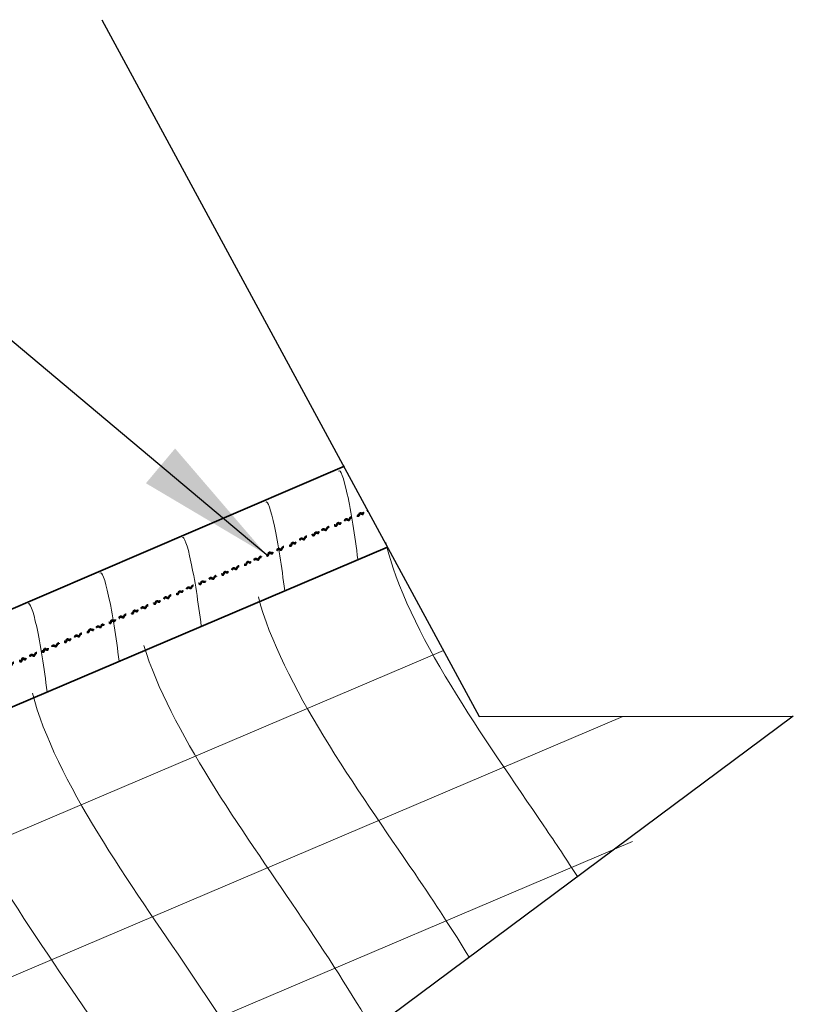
# Model space of a CAD drawing. Header units: inches. Extents: x -111 to 3768, y 2680 to 2775.
# Tile 24 of 25: x 3686 to 3697, y 2760 to 2775. Entities that reach past the tile are written whole.
import ezdxf

# ---------------------------------------------------------------- set-up
doc = ezdxf.new("R2010")
doc.units = ezdxf.units.IN
doc.header["$LTSCALE"] = 0.5
doc.header["$MEASUREMENT"] = 0
doc.linetypes.add('HIDDEN', pattern=[0.375, 0.25, -0.125])
doc.layers.add('OBJECT', color=7, linetype='Continuous')
doc.styles.get("Standard").update_dxf_attribs({"font": 'fsimplex.shx', "width": 0.8})
doc.dimstyles.get("Standard").update_dxf_attribs({"dimscale": 0, "dimtxt": 0.12, "dimasz": 0.13, "dimexe": 0.18, "dimexo": 0.0625, "dimgap": 0.09, "dimtad": 0, "dimtih": 1, "dimtoh": 1, "dimdec": 0, "dimzin": 0, "dimdsep": 46, "dimlunit": 4, "dimtxsty": 'Standard', "dimcen": 0.09, "dimadec": 0, "dimazin": 0, "dimtfac": 1, "dimtdec": 0, "dimtofl": 0, "dimtmove": 0, "dimatfit": 3, "dimfxl": 1, "dimtolj": 1, "dimtzin": 0, "dimarcsym": 0})

msp = doc.modelspace()

# ---------------------------------------------------------------- linework, layer by layer
for p, q in [((3687.277, 2774.769), (3692.747, 2764.669)), ((3697.299, 2764.674), (3690.074, 2759.299)), ((3692.747, 2764.669), (3697.299, 2764.674))]:
    msp.add_line(p, q)
at = {"linetype": 'Continuous', "lineweight": 35}
for p, q in [((3656.669, 2753.672), (3690.797, 2768.295)), ((3656.92, 2752.432), (3691.417, 2767.125))]:
    msp.add_line(p, q, dxfattribs=at)
at = {"color": 9, "linetype": 'Continuous', "lineweight": 9}
for p, q in [((3657.65, 2750.897), (3692.229, 2765.625)), ((3658.698, 2749.281), (3694.831, 2764.671)), ((3659.672, 2747.825), (3694.969, 2762.859))]:
    msp.add_line(p, q, dxfattribs=at)
at = {"color": 1, "linetype": 'HIDDEN', "lineweight": 40}
for points, knots in [([(3690.801, 2767.507), (3690.804, 2767.513), (3690.818, 2767.54), (3690.87, 2767.488), (3690.878, 2767.571), (3690.938, 2767.528), (3690.947, 2767.606), (3691.011, 2767.554), (3691.019, 2767.628), (3691.07, 2767.585), (3691.078, 2767.656), (3691.121, 2767.612), (3691.128, 2767.641), (3691.132, 2767.651)], [0.00258898, 0.00258898, 0.00258898, 0.00258898, 0.00319834, 0.00564111, 0.00773718, 0.00973485, 0.01163182, 0.01443953, 0.0160701, 0.01769306, 0.01895714, 0.02048159, 0.02182924, 0.02182924, 0.02182924, 0.02182924]), ([(3690.802, 2767.519), (3690.805, 2767.522), (3690.819, 2767.55), (3690.871, 2767.498), (3690.879, 2767.581), (3690.938, 2767.539), (3690.947, 2767.617), (3691.01, 2767.564), (3691.013, 2767.64), (3691.071, 2767.595), (3691.072, 2767.666), (3691.119, 2767.623), (3691.124, 2767.645), (3691.126, 2767.649)], [0.00270171, 0.00270171, 0.00270171, 0.00270171, 0.00332756, 0.00577033, 0.0078664, 0.00986408, 0.01176105, 0.01456875, 0.01619932, 0.01782228, 0.01908636, 0.02061082, 0.02197832, 0.02197832, 0.02197832, 0.02197832]), ([(3690.803, 2767.516), (3690.805, 2767.519), (3690.819, 2767.545), (3690.871, 2767.494), (3690.879, 2767.577), (3690.938, 2767.534), (3690.948, 2767.612), (3691.011, 2767.558), (3691.016, 2767.633), (3691.071, 2767.59), (3691.075, 2767.658), (3691.12, 2767.617), (3691.126, 2767.645), (3691.13, 2767.654)], [0.00284149, 0.00284149, 0.00284149, 0.00284149, 0.00344774, 0.0058905, 0.00798657, 0.00998425, 0.01188122, 0.01468893, 0.0163195, 0.01794245, 0.01920653, 0.02073099, 0.02204637, 0.02204637, 0.02204637, 0.02204637]), ([(3690.47, 2767.373), (3690.474, 2767.381), (3690.487, 2767.401), (3690.54, 2767.357), (3690.548, 2767.44), (3690.607, 2767.397), (3690.616, 2767.475), (3690.686, 2767.418), (3690.694, 2767.497), (3690.74, 2767.454), (3690.744, 2767.513), (3690.789, 2767.476), (3690.799, 2767.517), (3690.802, 2767.519)], [0.00270171, 0.00270171, 0.00270171, 0.00270171, 0.00332756, 0.00577033, 0.0078664, 0.00986408, 0.01176105, 0.01456875, 0.01619932, 0.01782228, 0.01908636, 0.02061082, 0.02197832, 0.02197832, 0.02197832, 0.02197832]), ([(3690.473, 2767.373), (3690.474, 2767.377), (3690.487, 2767.397), (3690.54, 2767.352), (3690.548, 2767.435), (3690.607, 2767.392), (3690.617, 2767.47), (3690.686, 2767.413), (3690.695, 2767.489), (3690.74, 2767.449), (3690.745, 2767.506), (3690.79, 2767.471), (3690.797, 2767.506), (3690.803, 2767.516)], [0.00284149, 0.00284149, 0.00284149, 0.00284149, 0.00344774, 0.0058905, 0.00798657, 0.00998425, 0.01188122, 0.01468893, 0.0163195, 0.01794245, 0.01920653, 0.02073099, 0.02209849, 0.02209849, 0.02209849, 0.02209849]), ([(3690.473, 2767.367), (3690.473, 2767.372), (3690.488, 2767.393), (3690.539, 2767.347), (3690.547, 2767.43), (3690.607, 2767.387), (3690.616, 2767.465), (3690.686, 2767.408), (3690.698, 2767.485), (3690.739, 2767.443), (3690.747, 2767.503), (3690.789, 2767.465), (3690.799, 2767.504), (3690.801, 2767.507)], [0.00258898, 0.00258898, 0.00258898, 0.00258898, 0.00319834, 0.00564111, 0.00773718, 0.00973485, 0.01163182, 0.01443953, 0.0160701, 0.01769306, 0.01895714, 0.02048159, 0.02184909, 0.02184909, 0.02184909, 0.02184909]), ([(3690.151, 2767.239), (3690.154, 2767.242), (3690.168, 2767.27), (3690.22, 2767.219), (3690.228, 2767.302), (3690.288, 2767.259), (3690.296, 2767.337), (3690.366, 2767.28), (3690.371, 2767.361), (3690.421, 2767.319), (3690.425, 2767.381), (3690.465, 2767.343), (3690.467, 2767.362), (3690.47, 2767.373)], [0.00270171, 0.00270171, 0.00270171, 0.00270171, 0.00332756, 0.00577033, 0.0078664, 0.00986408, 0.01176105, 0.01456875, 0.01619932, 0.01782228, 0.01908636, 0.02061082, 0.02197832, 0.02197832, 0.02197832, 0.02197832]), ([(3690.151, 2767.228), (3690.157, 2767.237), (3690.168, 2767.261), (3690.22, 2767.209), (3690.228, 2767.292), (3690.287, 2767.249), (3690.296, 2767.327), (3690.366, 2767.27), (3690.373, 2767.35), (3690.425, 2767.31), (3690.424, 2767.367), (3690.469, 2767.333), (3690.473, 2767.362), (3690.473, 2767.367)], [0.00258898, 0.00258898, 0.00258898, 0.00258898, 0.00319834, 0.00564111, 0.00773718, 0.00973485, 0.01163182, 0.01443953, 0.0160701, 0.01769306, 0.01895714, 0.02048159, 0.02184909, 0.02184909, 0.02184909, 0.02184909]), ([(3690.153, 2767.236), (3690.155, 2767.239), (3690.168, 2767.265), (3690.22, 2767.214), (3690.228, 2767.297), (3690.288, 2767.254), (3690.297, 2767.332), (3690.367, 2767.275), (3690.372, 2767.356), (3690.424, 2767.315), (3690.424, 2767.372), (3690.468, 2767.336), (3690.471, 2767.368), (3690.473, 2767.373)], [0.00284149, 0.00284149, 0.00284149, 0.00284149, 0.00344774, 0.0058905, 0.00798657, 0.00998425, 0.01188122, 0.01468893, 0.0163195, 0.01794245, 0.01920653, 0.02073099, 0.02209849, 0.02209849, 0.02209849, 0.02209849]), ([(3689.819, 2767.076), (3689.823, 2767.083), (3689.836, 2767.11), (3689.889, 2767.058), (3689.896, 2767.141), (3689.956, 2767.098), (3689.965, 2767.176), (3690.03, 2767.116), (3690.038, 2767.204), (3690.089, 2767.154), (3690.094, 2767.232), (3690.151, 2767.193), (3690.142, 2767.212), (3690.151, 2767.228)], [0.00258898, 0.00258898, 0.00258898, 0.00258898, 0.00319834, 0.00564111, 0.00773718, 0.00973485, 0.01163182, 0.01443953, 0.0160701, 0.01769306, 0.01895714, 0.02048159, 0.02184909, 0.02184909, 0.02184909, 0.02184909]), ([(3689.82, 2767.089), (3689.823, 2767.092), (3689.837, 2767.12), (3689.889, 2767.068), (3689.897, 2767.151), (3689.956, 2767.108), (3689.965, 2767.186), (3690.029, 2767.126), (3690.032, 2767.213), (3690.089, 2767.165), (3690.091, 2767.238), (3690.147, 2767.199), (3690.142, 2767.223), (3690.151, 2767.239)], [0.00270171, 0.00270171, 0.00270171, 0.00270171, 0.00332756, 0.00577033, 0.0078664, 0.00986408, 0.01176105, 0.01456875, 0.01619932, 0.01782228, 0.01908636, 0.02061082, 0.02197832, 0.02197832, 0.02197832, 0.02197832]), ([(3689.821, 2767.086), (3689.824, 2767.089), (3689.837, 2767.115), (3689.889, 2767.064), (3689.897, 2767.147), (3689.957, 2767.104), (3689.966, 2767.182), (3690.03, 2767.121), (3690.034, 2767.207), (3690.089, 2767.16), (3690.092, 2767.235), (3690.15, 2767.195), (3690.143, 2767.217), (3690.153, 2767.236)], [0.00284149, 0.00284149, 0.00284149, 0.00284149, 0.00344774, 0.0058905, 0.00798657, 0.00998425, 0.01188122, 0.01468893, 0.0163195, 0.01794245, 0.01920653, 0.02073099, 0.02209849, 0.02209849, 0.02209849, 0.02209849]), ([(3689.488, 2766.943), (3689.492, 2766.951), (3689.501, 2766.973), (3689.558, 2766.927), (3689.566, 2767.01), (3689.625, 2766.967), (3689.634, 2767.045), (3689.698, 2766.983), (3689.696, 2767.071), (3689.758, 2767.024), (3689.761, 2767.097), (3689.808, 2767.046), (3689.817, 2767.087), (3689.82, 2767.089)], [0.00270171, 0.00270171, 0.00270171, 0.00270171, 0.00332756, 0.00577033, 0.0078664, 0.00986408, 0.01176105, 0.01456875, 0.01619932, 0.01782228, 0.01908636, 0.02061082, 0.02197832, 0.02197832, 0.02197832, 0.02197832]), ([(3689.491, 2766.943), (3689.493, 2766.947), (3689.505, 2766.967), (3689.558, 2766.922), (3689.566, 2767.005), (3689.626, 2766.962), (3689.635, 2767.04), (3689.699, 2766.978), (3689.696, 2767.065), (3689.758, 2767.018), (3689.763, 2767.092), (3689.808, 2767.041), (3689.815, 2767.076), (3689.821, 2767.086)], [0.00284149, 0.00284149, 0.00284149, 0.00284149, 0.00344774, 0.0058905, 0.00798657, 0.00998425, 0.01188122, 0.01468893, 0.0163195, 0.01794245, 0.01920653, 0.02073099, 0.02209849, 0.02209849, 0.02209849, 0.02209849]), ([(3689.492, 2766.937), (3689.492, 2766.941), (3689.506, 2766.963), (3689.558, 2766.917), (3689.565, 2767), (3689.625, 2766.957), (3689.634, 2767.035), (3689.698, 2766.973), (3689.697, 2767.059), (3689.758, 2767.013), (3689.766, 2767.086), (3689.807, 2767.035), (3689.817, 2767.074), (3689.819, 2767.076)], [0.00258898, 0.00258898, 0.00258898, 0.00258898, 0.00319834, 0.00564111, 0.00773718, 0.00973485, 0.01163182, 0.01443953, 0.0160701, 0.01769306, 0.01895714, 0.02048159, 0.02184909, 0.02184909, 0.02184909, 0.02184909]), ([(3689.168, 2766.796), (3689.172, 2766.803), (3689.186, 2766.83), (3689.238, 2766.778), (3689.246, 2766.861), (3689.305, 2766.818), (3689.315, 2766.896), (3689.379, 2766.839), (3689.386, 2766.935), (3689.438, 2766.875), (3689.439, 2766.952), (3689.488, 2766.897), (3689.491, 2766.932), (3689.492, 2766.937)], [0.00258898, 0.00258898, 0.00258898, 0.00258898, 0.00319834, 0.00564111, 0.00773718, 0.00973485, 0.01163182, 0.01443953, 0.0160701, 0.01769306, 0.01895714, 0.02048159, 0.02184909, 0.02184909, 0.02184909, 0.02184909]), ([(3689.169, 2766.809), (3689.172, 2766.812), (3689.186, 2766.84), (3689.238, 2766.788), (3689.246, 2766.871), (3689.306, 2766.829), (3689.315, 2766.907), (3689.379, 2766.846), (3689.383, 2766.938), (3689.438, 2766.885), (3689.436, 2766.959), (3689.488, 2766.908), (3689.486, 2766.931), (3689.488, 2766.943)], [0.00270171, 0.00270171, 0.00270171, 0.00270171, 0.00332756, 0.00577033, 0.0078664, 0.00986408, 0.01176105, 0.01456875, 0.01619932, 0.01782228, 0.01908636, 0.02061082, 0.02197832, 0.02197832, 0.02197832, 0.02197832]), ([(3689.171, 2766.806), (3689.173, 2766.809), (3689.186, 2766.835), (3689.239, 2766.784), (3689.246, 2766.867), (3689.306, 2766.824), (3689.315, 2766.902), (3689.379, 2766.842), (3689.384, 2766.936), (3689.439, 2766.88), (3689.437, 2766.956), (3689.489, 2766.902), (3689.489, 2766.938), (3689.491, 2766.943)], [0.00284149, 0.00284149, 0.00284149, 0.00284149, 0.00344774, 0.0058905, 0.00798657, 0.00998425, 0.01188122, 0.01468893, 0.0163195, 0.01794245, 0.01920653, 0.02073099, 0.02209849, 0.02209849, 0.02209849, 0.02209849]), ([(3688.839, 2766.665), (3688.841, 2766.671), (3688.855, 2766.698), (3688.907, 2766.647), (3688.915, 2766.73), (3688.975, 2766.687), (3688.984, 2766.765), (3689.046, 2766.705), (3689.053, 2766.788), (3689.107, 2766.744), (3689.114, 2766.82), (3689.157, 2766.766), (3689.167, 2766.807), (3689.169, 2766.809)], [0.00270171, 0.00270171, 0.00270171, 0.00270171, 0.00332756, 0.00577033, 0.0078664, 0.00986408, 0.01176105, 0.01456875, 0.01619932, 0.01782228, 0.01908636, 0.02061082, 0.02197832, 0.02197832, 0.02197832, 0.02197832]), ([(3688.839, 2766.659), (3688.841, 2766.661), (3688.855, 2766.689), (3688.907, 2766.637), (3688.915, 2766.72), (3688.974, 2766.677), (3688.984, 2766.755), (3689.048, 2766.695), (3689.055, 2766.784), (3689.107, 2766.733), (3689.119, 2766.815), (3689.157, 2766.755), (3689.166, 2766.794), (3689.168, 2766.796)], [0.00258898, 0.00258898, 0.00258898, 0.00258898, 0.00319834, 0.00564111, 0.00773718, 0.00973485, 0.01163182, 0.01443953, 0.0160701, 0.01769306, 0.01895714, 0.02048159, 0.02184909, 0.02184909, 0.02184909, 0.02184909]), ([(3688.84, 2766.664), (3688.842, 2766.667), (3688.855, 2766.694), (3688.908, 2766.642), (3688.915, 2766.725), (3688.975, 2766.682), (3688.984, 2766.76), (3689.049, 2766.7), (3689.053, 2766.788), (3689.108, 2766.738), (3689.117, 2766.818), (3689.158, 2766.761), (3689.164, 2766.796), (3689.171, 2766.806)], [0.00284149, 0.00284149, 0.00284149, 0.00284149, 0.00344774, 0.0058905, 0.00798657, 0.00998425, 0.01188122, 0.01468893, 0.0163195, 0.01794245, 0.01920653, 0.02073099, 0.02209849, 0.02209849, 0.02209849, 0.02209849]), ([(3688.509, 2766.517), (3688.511, 2766.523), (3688.526, 2766.562), (3688.582, 2766.512), (3688.59, 2766.595), (3688.649, 2766.552), (3688.658, 2766.63), (3688.721, 2766.569), (3688.721, 2766.65), (3688.782, 2766.609), (3688.787, 2766.677), (3688.828, 2766.633), (3688.834, 2766.66), (3688.839, 2766.665)], [0.00231268, 0.00231268, 0.00231268, 0.00231268, 0.00332756, 0.00577033, 0.0078664, 0.00986408, 0.01176105, 0.01456875, 0.01619932, 0.01782228, 0.01908636, 0.02061082, 0.02168057, 0.02168057, 0.02168057, 0.02168057]), ([(3688.513, 2766.523), (3688.515, 2766.528), (3688.527, 2766.556), (3688.582, 2766.509), (3688.589, 2766.592), (3688.649, 2766.549), (3688.658, 2766.627), (3688.721, 2766.566), (3688.723, 2766.647), (3688.782, 2766.605), (3688.788, 2766.674), (3688.829, 2766.629), (3688.834, 2766.657), (3688.84, 2766.664)], [0.00257418, 0.00257418, 0.00257418, 0.00257418, 0.00344774, 0.0058905, 0.00798657, 0.00998425, 0.01188122, 0.01468893, 0.0163195, 0.01794245, 0.01920653, 0.02073099, 0.02185001, 0.02185001, 0.02185001, 0.02185001]), ([(3688.514, 2766.52), (3688.517, 2766.527), (3688.529, 2766.551), (3688.581, 2766.503), (3688.589, 2766.586), (3688.648, 2766.543), (3688.657, 2766.621), (3688.721, 2766.562), (3688.724, 2766.644), (3688.781, 2766.6), (3688.791, 2766.674), (3688.828, 2766.624), (3688.833, 2766.651), (3688.839, 2766.659)], [0.00254377, 0.00254377, 0.00254377, 0.00254377, 0.00319834, 0.00564111, 0.00773718, 0.00973485, 0.01163182, 0.01443953, 0.0160701, 0.01769306, 0.01895714, 0.02048159, 0.02158233, 0.02158233, 0.02158233, 0.02158233]), ([(3688.183, 2766.375), (3688.187, 2766.381), (3688.201, 2766.409), (3688.253, 2766.357), (3688.261, 2766.44), (3688.32, 2766.397), (3688.329, 2766.475), (3688.392, 2766.417), (3688.399, 2766.499), (3688.453, 2766.455), (3688.458, 2766.532), (3688.503, 2766.475), (3688.511, 2766.509), (3688.514, 2766.52)], [0.00258898, 0.00258898, 0.00258898, 0.00258898, 0.00319834, 0.00564111, 0.00773718, 0.00973485, 0.01163182, 0.01443953, 0.0160701, 0.01769306, 0.01895714, 0.02048159, 0.02184909, 0.02184909, 0.02184909, 0.02184909]), ([(3688.184, 2766.387), (3688.187, 2766.39), (3688.201, 2766.418), (3688.253, 2766.367), (3688.261, 2766.45), (3688.321, 2766.407), (3688.329, 2766.485), (3688.391, 2766.425), (3688.398, 2766.507), (3688.452, 2766.461), (3688.454, 2766.535), (3688.503, 2766.486), (3688.506, 2766.513), (3688.509, 2766.517)], [0.00270171, 0.00270171, 0.00270171, 0.00270171, 0.00332756, 0.00577033, 0.0078664, 0.00986408, 0.01176105, 0.01456875, 0.01619932, 0.01782228, 0.01908636, 0.02061082, 0.02197832, 0.02197832, 0.02197832, 0.02197832]), ([(3688.186, 2766.384), (3688.188, 2766.387), (3688.201, 2766.413), (3688.254, 2766.362), (3688.261, 2766.445), (3688.321, 2766.402), (3688.33, 2766.48), (3688.392, 2766.422), (3688.398, 2766.504), (3688.452, 2766.457), (3688.456, 2766.534), (3688.503, 2766.481), (3688.509, 2766.515), (3688.513, 2766.523)], [0.00284149, 0.00284149, 0.00284149, 0.00284149, 0.00344774, 0.0058905, 0.00798657, 0.00998425, 0.01188122, 0.01468893, 0.0163195, 0.01794245, 0.01920653, 0.02073099, 0.02209849, 0.02209849, 0.02209849, 0.02209849]), ([(3687.852, 2766.241), (3687.856, 2766.249), (3687.87, 2766.27), (3687.922, 2766.225), (3687.93, 2766.308), (3687.99, 2766.265), (3687.998, 2766.343), (3688.058, 2766.284), (3688.067, 2766.366), (3688.118, 2766.32), (3688.129, 2766.393), (3688.172, 2766.345), (3688.182, 2766.385), (3688.184, 2766.387)], [0.00270171, 0.00270171, 0.00270171, 0.00270171, 0.00332756, 0.00577033, 0.0078664, 0.00986408, 0.01176105, 0.01456875, 0.01619932, 0.01782228, 0.01908636, 0.02061082, 0.02197832, 0.02197832, 0.02197832, 0.02197832]), ([(3687.856, 2766.241), (3687.857, 2766.246), (3687.87, 2766.265), (3687.923, 2766.221), (3687.93, 2766.303), (3687.99, 2766.26), (3687.999, 2766.338), (3688.06, 2766.279), (3688.068, 2766.362), (3688.118, 2766.315), (3688.128, 2766.387), (3688.172, 2766.339), (3688.179, 2766.374), (3688.186, 2766.384)], [0.00284149, 0.00284149, 0.00284149, 0.00284149, 0.00344774, 0.0058905, 0.00798657, 0.00998425, 0.01188122, 0.01468893, 0.0163195, 0.01794245, 0.01920653, 0.02073099, 0.02209849, 0.02209849, 0.02209849, 0.02209849]), ([(3687.856, 2766.235), (3687.856, 2766.24), (3687.87, 2766.262), (3687.922, 2766.215), (3687.93, 2766.298), (3687.989, 2766.255), (3687.998, 2766.333), (3688.06, 2766.275), (3688.071, 2766.359), (3688.117, 2766.309), (3688.131, 2766.382), (3688.172, 2766.334), (3688.181, 2766.372), (3688.183, 2766.375)], [0.00258898, 0.00258898, 0.00258898, 0.00258898, 0.00319834, 0.00564111, 0.00773718, 0.00973485, 0.01163182, 0.01443953, 0.0160701, 0.01769306, 0.01895714, 0.02048159, 0.02184909, 0.02184909, 0.02184909, 0.02184909]), ([(3687.532, 2766.095), (3687.536, 2766.101), (3687.55, 2766.129), (3687.602, 2766.077), (3687.61, 2766.16), (3687.669, 2766.117), (3687.679, 2766.195), (3687.739, 2766.134), (3687.743, 2766.218), (3687.802, 2766.173), (3687.804, 2766.246), (3687.852, 2766.195), (3687.856, 2766.231), (3687.856, 2766.235)], [0.00258898, 0.00258898, 0.00258898, 0.00258898, 0.00319834, 0.00564111, 0.00773718, 0.00973485, 0.01163182, 0.01443953, 0.0160701, 0.01769306, 0.01895714, 0.02048159, 0.02184909, 0.02184909, 0.02184909, 0.02184909]), ([(3687.534, 2766.107), (3687.537, 2766.11), (3687.551, 2766.138), (3687.603, 2766.087), (3687.61, 2766.17), (3687.67, 2766.127), (3687.679, 2766.205), (3687.741, 2766.145), (3687.736, 2766.227), (3687.803, 2766.184), (3687.797, 2766.249), (3687.852, 2766.206), (3687.85, 2766.23), (3687.852, 2766.241)], [0.00270171, 0.00270171, 0.00270171, 0.00270171, 0.00332756, 0.00577033, 0.0078664, 0.00986408, 0.01176105, 0.01456875, 0.01619932, 0.01782228, 0.01908636, 0.02061082, 0.02197832, 0.02197832, 0.02197832, 0.02197832]), ([(3687.535, 2766.104), (3687.537, 2766.107), (3687.55, 2766.134), (3687.603, 2766.082), (3687.611, 2766.165), (3687.67, 2766.122), (3687.679, 2766.2), (3687.74, 2766.141), (3687.741, 2766.223), (3687.803, 2766.178), (3687.8, 2766.247), (3687.853, 2766.201), (3687.853, 2766.236), (3687.856, 2766.241)], [0.00284149, 0.00284149, 0.00284149, 0.00284149, 0.00344774, 0.0058905, 0.00798657, 0.00998425, 0.01188122, 0.01468893, 0.0163195, 0.01794245, 0.01920653, 0.02073099, 0.02209849, 0.02209849, 0.02209849, 0.02209849]), ([(3687.203, 2765.964), (3687.206, 2765.969), (3687.221, 2765.992), (3687.272, 2765.945), (3687.279, 2766.028), (3687.339, 2765.985), (3687.348, 2766.063), (3687.418, 2766.007), (3687.41, 2766.087), (3687.472, 2766.042), (3687.475, 2766.114), (3687.521, 2766.065), (3687.531, 2766.105), (3687.534, 2766.107)], [0.00270171, 0.00270171, 0.00270171, 0.00270171, 0.00332756, 0.00577033, 0.0078664, 0.00986408, 0.01176105, 0.01456875, 0.01619932, 0.01782228, 0.01908636, 0.02061082, 0.02197832, 0.02197832, 0.02197832, 0.02197832]), ([(3687.205, 2765.96), (3687.206, 2765.966), (3687.221, 2765.989), (3687.272, 2765.941), (3687.28, 2766.024), (3687.339, 2765.981), (3687.348, 2766.059), (3687.418, 2766.002), (3687.412, 2766.08), (3687.472, 2766.037), (3687.478, 2766.109), (3687.522, 2766.059), (3687.529, 2766.094), (3687.535, 2766.104)], [0.00284149, 0.00284149, 0.00284149, 0.00284149, 0.00344774, 0.0058905, 0.00798657, 0.00998425, 0.01188122, 0.01468893, 0.0163195, 0.01794245, 0.01920653, 0.02073099, 0.02209849, 0.02209849, 0.02209849, 0.02209849]), ([(3687.211, 2765.968), (3687.211, 2765.968), (3687.221, 2765.982), (3687.274, 2765.941), (3687.279, 2766.018), (3687.338, 2765.975), (3687.348, 2766.053), (3687.417, 2765.996), (3687.417, 2766.073), (3687.471, 2766.031), (3687.479, 2766.102), (3687.521, 2766.054), (3687.53, 2766.093), (3687.532, 2766.095)], [0.00258898, 0.00258898, 0.00258898, 0.00258898, 0.00319834, 0.00564111, 0.00773718, 0.00973485, 0.01163182, 0.01443953, 0.0160701, 0.01769306, 0.01895714, 0.02048159, 0.02184909, 0.02184909, 0.02184909, 0.02184909]), ([(3686.889, 2765.82), (3686.893, 2765.827), (3686.907, 2765.854), (3686.959, 2765.802), (3686.967, 2765.885), (3687.026, 2765.842), (3687.035, 2765.92), (3687.096, 2765.863), (3687.103, 2765.953), (3687.162, 2765.901), (3687.161, 2765.969), (3687.207, 2765.924), (3687.202, 2765.956), (3687.211, 2765.968)], [0.00258898, 0.00258898, 0.00258898, 0.00258898, 0.00319834, 0.00564111, 0.00773718, 0.00973485, 0.01163182, 0.01443953, 0.0160701, 0.01769306, 0.01895714, 0.02048159, 0.02184909, 0.02184909, 0.02184909, 0.02184909]), ([(3686.89, 2765.833), (3686.893, 2765.836), (3686.907, 2765.864), (3686.959, 2765.812), (3686.967, 2765.895), (3687.027, 2765.852), (3687.036, 2765.93), (3687.093, 2765.871), (3687.098, 2765.958), (3687.159, 2765.909), (3687.155, 2765.976), (3687.203, 2765.931), (3687.2, 2765.96), (3687.203, 2765.964)], [0.00270171, 0.00270171, 0.00270171, 0.00270171, 0.00332756, 0.00577033, 0.0078664, 0.00986408, 0.01176105, 0.01456875, 0.01619932, 0.01782228, 0.01908636, 0.02061082, 0.02197832, 0.02197832, 0.02197832, 0.02197832]), ([(3686.892, 2765.83), (3686.894, 2765.833), (3686.907, 2765.859), (3686.96, 2765.808), (3686.967, 2765.891), (3687.027, 2765.848), (3687.036, 2765.926), (3687.093, 2765.866), (3687.1, 2765.955), (3687.16, 2765.904), (3687.158, 2765.97), (3687.203, 2765.929), (3687.204, 2765.959), (3687.205, 2765.96)], [0.00284149, 0.00284149, 0.00284149, 0.00284149, 0.00344774, 0.0058905, 0.00798657, 0.00998425, 0.01188122, 0.01468893, 0.0163195, 0.01794245, 0.01920653, 0.02073099, 0.02209849, 0.02209849, 0.02209849, 0.02209849]), ([(3686.558, 2765.687), (3686.562, 2765.695), (3686.576, 2765.715), (3686.628, 2765.671), (3686.636, 2765.754), (3686.696, 2765.711), (3686.705, 2765.789), (3686.769, 2765.73), (3686.769, 2765.816), (3686.824, 2765.762), (3686.828, 2765.838), (3686.878, 2765.79), (3686.888, 2765.831), (3686.89, 2765.833)], [0.00270171, 0.00270171, 0.00270171, 0.00270171, 0.00332756, 0.00577033, 0.0078664, 0.00986408, 0.01176105, 0.01456875, 0.01619932, 0.01782228, 0.01908636, 0.02061082, 0.02197832, 0.02197832, 0.02197832, 0.02197832]), ([(3686.562, 2765.687), (3686.563, 2765.691), (3686.576, 2765.711), (3686.629, 2765.666), (3686.636, 2765.749), (3686.696, 2765.706), (3686.705, 2765.784), (3686.769, 2765.727), (3686.772, 2765.809), (3686.823, 2765.759), (3686.832, 2765.836), (3686.878, 2765.785), (3686.885, 2765.82), (3686.892, 2765.83)], [0.00284149, 0.00284149, 0.00284149, 0.00284149, 0.00344774, 0.0058905, 0.00798657, 0.00998425, 0.01188122, 0.01468893, 0.0163195, 0.01794245, 0.01920653, 0.02073099, 0.02209849, 0.02209849, 0.02209849, 0.02209849]), ([(3686.562, 2765.681), (3686.562, 2765.685), (3686.576, 2765.707), (3686.628, 2765.661), (3686.636, 2765.744), (3686.695, 2765.701), (3686.704, 2765.779), (3686.769, 2765.721), (3686.774, 2765.803), (3686.824, 2765.755), (3686.834, 2765.833), (3686.878, 2765.779), (3686.887, 2765.818), (3686.889, 2765.82)], [0.00258898, 0.00258898, 0.00258898, 0.00258898, 0.00319834, 0.00564111, 0.00773718, 0.00973485, 0.01163182, 0.01443953, 0.0160701, 0.01769306, 0.01895714, 0.02048159, 0.02184909, 0.02184909, 0.02184909, 0.02184909]), ([(3686.239, 2765.54), (3686.242, 2765.547), (3686.256, 2765.574), (3686.308, 2765.522), (3686.316, 2765.605), (3686.376, 2765.562), (3686.385, 2765.64), (3686.445, 2765.579), (3686.452, 2765.664), (3686.501, 2765.613), (3686.506, 2765.686), (3686.558, 2765.641), (3686.562, 2765.676), (3686.562, 2765.681)], [0.00258898, 0.00258898, 0.00258898, 0.00258898, 0.00319834, 0.00564111, 0.00773718, 0.00973485, 0.01163182, 0.01443953, 0.0160701, 0.01769306, 0.01895714, 0.02048159, 0.02184909, 0.02184909, 0.02184909, 0.02184909]), ([(3686.24, 2765.553), (3686.243, 2765.556), (3686.257, 2765.584), (3686.309, 2765.532), (3686.316, 2765.615), (3686.376, 2765.573), (3686.385, 2765.651), (3686.442, 2765.59), (3686.444, 2765.678), (3686.499, 2765.621), (3686.506, 2765.701), (3686.558, 2765.652), (3686.556, 2765.675), (3686.558, 2765.687)], [0.00270171, 0.00270171, 0.00270171, 0.00270171, 0.00332756, 0.00577033, 0.0078664, 0.00986408, 0.01176105, 0.01456875, 0.01619932, 0.01782228, 0.01908636, 0.02061082, 0.02197832, 0.02197832, 0.02197832, 0.02197832]), ([(3686.241, 2765.55), (3686.243, 2765.553), (3686.256, 2765.579), (3686.309, 2765.528), (3686.317, 2765.611), (3686.376, 2765.568), (3686.386, 2765.646), (3686.444, 2765.584), (3686.449, 2765.671), (3686.5, 2765.617), (3686.504, 2765.692), (3686.559, 2765.646), (3686.559, 2765.682), (3686.562, 2765.687)], [0.00284149, 0.00284149, 0.00284149, 0.00284149, 0.00344774, 0.0058905, 0.00798657, 0.00998425, 0.01188122, 0.01468893, 0.0163195, 0.01794245, 0.01920653, 0.02073099, 0.02209849, 0.02209849, 0.02209849, 0.02209849]), ([(3685.909, 2765.409), (3685.912, 2765.415), (3685.926, 2765.442), (3685.978, 2765.391), (3685.985, 2765.474), (3686.045, 2765.431), (3686.054, 2765.509), (3686.124, 2765.452), (3686.123, 2765.538), (3686.178, 2765.488), (3686.188, 2765.567), (3686.227, 2765.51), (3686.237, 2765.551), (3686.24, 2765.553)], [0.00270171, 0.00270171, 0.00270171, 0.00270171, 0.00332756, 0.00577033, 0.0078664, 0.00986408, 0.01176105, 0.01456875, 0.01619932, 0.01782228, 0.01908636, 0.02061082, 0.02197832, 0.02197832, 0.02197832, 0.02197832]), ([(3685.909, 2765.403), (3685.911, 2765.406), (3685.925, 2765.433), (3685.977, 2765.381), (3685.985, 2765.464), (3686.045, 2765.421), (3686.054, 2765.499), (3686.123, 2765.442), (3686.128, 2765.521), (3686.177, 2765.477), (3686.194, 2765.547), (3686.227, 2765.499), (3686.236, 2765.538), (3686.239, 2765.54)], [0.00258898, 0.00258898, 0.00258898, 0.00258898, 0.00319834, 0.00564111, 0.00773718, 0.00973485, 0.01163182, 0.01443953, 0.0160701, 0.01769306, 0.01895714, 0.02048159, 0.02184909, 0.02184909, 0.02184909, 0.02184909]), ([(3685.91, 2765.408), (3685.912, 2765.411), (3685.925, 2765.438), (3685.978, 2765.386), (3685.986, 2765.469), (3686.045, 2765.426), (3686.054, 2765.504), (3686.124, 2765.447), (3686.126, 2765.527), (3686.178, 2765.483), (3686.191, 2765.554), (3686.228, 2765.505), (3686.235, 2765.54), (3686.241, 2765.55)], [0.00284149, 0.00284149, 0.00284149, 0.00284149, 0.00344774, 0.0058905, 0.00798657, 0.00998425, 0.01188122, 0.01468893, 0.0163195, 0.01794245, 0.01920653, 0.02073099, 0.02209849, 0.02209849, 0.02209849, 0.02209849])]:
    msp.add_open_spline(points, degree=3, knots=knots, dxfattribs=at)
msp.add_open_spline([(3691.126, 2767.649), (3691.127, 2767.651), (3691.128, 2767.653), (3691.129, 2767.656)], degree=3, dxfattribs=at)
at = {"color": 9, "linetype": 'Continuous', "lineweight": 9}
for points, knots in [([(3694.173, 2762.348), (3694.022, 2762.581), (3693.081, 2764), (3691.693, 2765.904), (3691.395, 2767.189)], [8.697196, 8.697196, 8.697196, 8.697196, 8.88131, 9.762585, 9.762585, 9.762585, 9.762585]), ([(3692.604, 2761.181), (3692.376, 2761.549), (3691.398, 2763.048), (3689.879, 2765.136), (3689.547, 2766.403)], [8.566313, 8.566313, 8.566313, 8.566313, 8.88131, 9.740558, 9.740558, 9.740558, 9.740558]), ([(3691.201, 2760.137), (3690.91, 2760.636), (3689.914, 2762.196), (3688.269, 2764.464), (3687.888, 2765.696)], [8.41673, 8.41673, 8.41673, 8.41673, 8.88131, 9.703467, 9.703467, 9.703467, 9.703467]), ([(3690.741, 2754.184), (3690.896, 2754.7), (3690.927, 2756.809), (3689.864, 2759.257), (3686.602, 2763.74), (3686.273, 2765.008)], [6.252889, 6.252889, 6.252889, 6.252889, 7.223288, 8.88131, 9.74271, 9.74271, 9.74271, 9.74271]), ([(3689.413, 2753.612), (3689.522, 2754.119), (3689.519, 2756.131), (3688.483, 2758.516), (3685.176, 2763.056), (3684.877, 2764.341)], [6.360984, 6.360984, 6.360984, 6.360984, 7.223288, 8.88131, 9.762585, 9.762585, 9.762585, 9.762585]), ([(3687.51, 2752.792), (3687.651, 2753.307), (3687.671, 2755.388), (3686.618, 2757.811), (3683.362, 2762.288), (3683.03, 2763.555)], [6.284772, 6.284772, 6.284772, 6.284772, 7.223288, 8.88131, 9.740558, 9.740558, 9.740558, 9.740558])]:
    msp.add_open_spline(points, degree=3, knots=knots, dxfattribs=at)
at = {"layer": 'OBJECT', "color": 9, "linetype": 'Continuous', "lineweight": 9}
for centre, major_axis, ratio, start_param, end_param in [((3690.872, 2767.053), (-0.153, 1.179), 0.085441, 4.607407, 6.372748), ((3689.817, 2766.567), (-0.156, 1.213), 0.083136, 4.639306, 6.336311), ((3688.607, 2766.058), (-0.155, 1.206), 0.08363, 4.633978, 6.343711), ((3687.414, 2765.571), (-0.153, 1.182), 0.085182, 4.615259, 6.377807), ((3686.371, 2765.127), (-0.153, 1.179), 0.085441, 4.614375, 6.372748)]:
    msp.add_ellipse(centre, major_axis=major_axis, ratio=ratio, start_param=start_param, end_param=end_param, dxfattribs=at)

# ---------------------------------------------------------------- leaders
at = {"linetype": 'Continuous'}
msp.add_leader([(3689.661, 2767.016), (3684.317, 2771.501), (3682.771, 2771.503)], dimstyle='Standard', override={"dimscale": 1, "dimtxt": 0.25, "dimasz": 2, "dimexe": 0.25, "dimexo": 0.25, "dimgap": 0.125, "dimdec": 2, "dimcen": -0.5, "dimtdec": 2, "dimfrac": 2}, dxfattribs=at)

doc.saveas('drawing.dxf')
